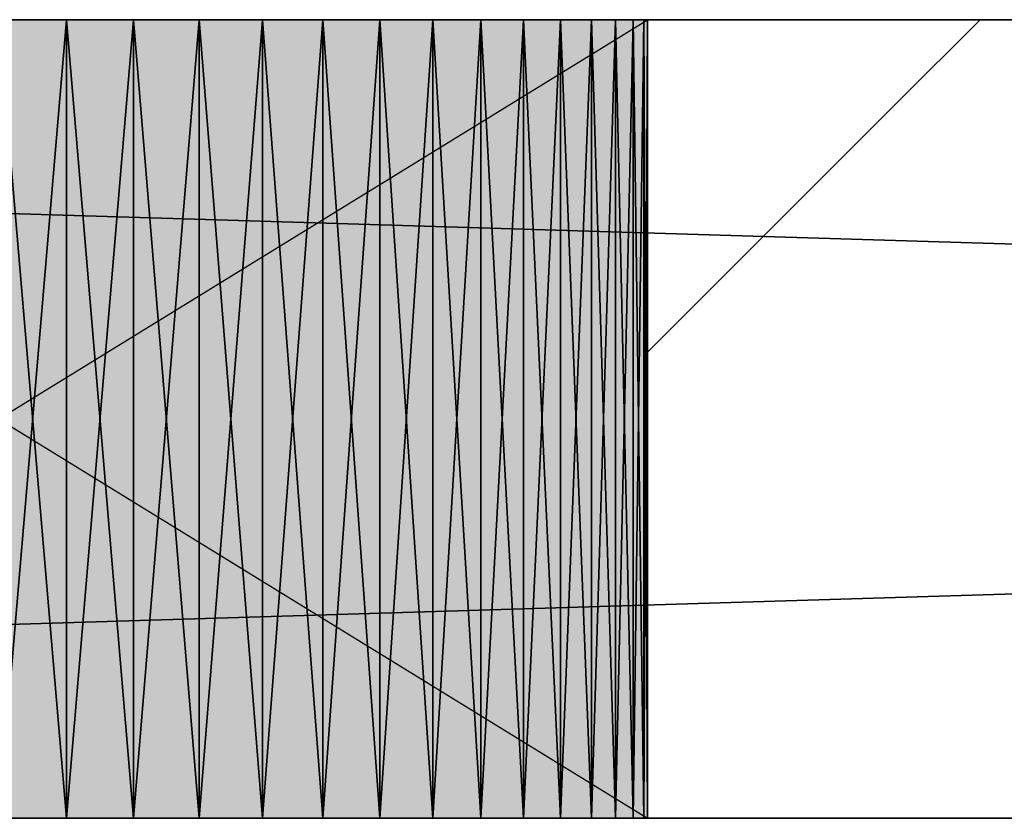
# Model space of a CAD drawing. Header units: millimetres. Extents: x 40580 to 559114, y -343730 to 81020.
# Tile 62 of 256: x 209146 to 209392, y -81004 to -80804. Entities that reach past the tile are written whole.
import ezdxf

# ---------------------------------------------------------------- set-up
doc = ezdxf.new("R2010")
doc.units = ezdxf.units.MM
doc.linetypes.add('______11', pattern=[500, 400, -50, 0, -50])
doc.linetypes.add('______5', pattern=[1100, 800, -100, 100, -100])
for name, color, linetype in [('____________', 7, 'Continuous'), ('___________________', 253, '______5'), ('__________________________', 22, 'Continuous')]:
    doc.layers.add(name, color=color, linetype=linetype)
doc.layers.add('Standard', color=7, linetype='Continuous', lineweight=25)

msp = doc.modelspace()

# ---------------------------------------------------------------- linework, layer by layer
at = {"layer": '____________', "color": 253, "linetype": '______11'}
msp.add_lwpolyline([(209303.01, -80887.39), (209365.44, -80824.95), (209365.44, -80824.95), (209386.31, -80804.09)], dxfattribs=at)
at = {"layer": '___________________', "color": 253, "linetype": '______11'}
msp.add_line((177180.51, -80804.09), (224260.51, -80804.09), dxfattribs=at)
msp.add_line((177180.51, -80804.09), (224260.51, -80804.09), dxfattribs=at)
at = {"layer": '__________________________', "color": 92, "linetype": 'Continuous'}
for p, q in [((209303.01, -80804.09), (208978.01, -80804.09)), ((208978.01, -80804.09), (209303.01, -81004.09)), ((208978.01, -81004.09), (209303.01, -80804.09)), ((209303.01, -81004.09), (209303.01, -80804.09)), ((208978.01, -81004.09), (209303.01, -81004.09))]:
    msp.add_line(p, q, dxfattribs=at)
at = {"layer": 'Standard', "color": 3, "linetype": 'Continuous'}
for points in [[(208978.01, -81004.09), (208978.01, -80804.09), (209303.01, -81004.09)], [(209303.01, -81004.09), (208978.01, -80804.09), (209303.01, -80804.09)]]:
    msp.add_solid(points, dxfattribs=at)

# ---------------------------------------------------------------- meshes
at = {"layer": '____________', "color": 7, "linetype": 'Continuous'}
mesh = msp.add_polyface(dxfattribs=at)
corners = [(214140.51, -80804.09, -3800), (207540.51, -80804.09, -3800), (207540.51, -80804.09, -350), (214140.51, -80804.09, -350), (213575.51, -80804.09, -474.02), (213563.64, -80804.09, -470.16), (213551.23, -80804.09, -471.47), (213540.43, -80804.09, -477.71), (213533.1, -80804.09, -487.8), (213530.51, -80804.09, -500), (213533.1, -80804.09, -512.2), (213540.43, -80804.09, -522.29), (213551.23, -80804.09, -528.53), (213563.64, -80804.09, -529.84), (213575.51, -80804.09, -525.98), (213584.78, -80804.09, -517.63), (213589.85, -80804.09, -506.24), (213589.85, -80804.09, -493.76), (213584.78, -80804.09, -482.37), (209295.05, -80804.09, -2069.78), (209288.96, -80804.09, -2053.91), (209281.23, -80804.09, -2038.75), (209271.97, -80804.09, -2024.48), (209261.27, -80804.09, -2011.27), (209249.24, -80804.09, -1999.24), (209236.02, -80804.09, -1988.53), (209221.76, -80804.09, -1979.27), (209206.6, -80804.09, -1971.55), (209190.72, -80804.09, -1965.45), (209174.29, -80804.09, -1961.05), (209157.49, -80804.09, -1958.39), (209140.51, -80804.09, -1957.5), (209123.52, -80804.09, -1958.39), (209106.72, -80804.09, -1961.05), (209090.29, -80804.09, -1965.45), (209074.41, -80804.09, -1971.55), (209059.26, -80804.09, -1979.27), (209044.99, -80804.09, -1988.53), (209031.77, -80804.09, -1999.24), (209019.74, -80804.09, -2011.27), (209009.04, -80804.09, -2024.48), (208999.78, -80804.09, -2038.75), (208992.05, -80804.09, -2053.91), (208985.96, -80804.09, -2069.78), (208981.56, -80804.09, -2086.21), (208978.9, -80804.09, -2103.01), (208978.01, -80804.09, -2120), (208978.9, -80804.09, -2136.99), (208981.56, -80804.09, -2153.79), (208985.96, -80804.09, -2170.22), (208992.05, -80804.09, -2186.09), (208999.78, -80804.09, -2201.25), (209009.04, -80804.09, -2215.52), (209019.74, -80804.09, -2228.73), (209031.77, -80804.09, -2240.76), (209044.99, -80804.09, -2251.47), (209059.26, -80804.09, -2260.73), (209074.41, -80804.09, -2268.45), (209090.29, -80804.09, -2274.55), (209106.72, -80804.09, -2278.95), (209123.52, -80804.09, -2281.61), (209140.51, -80804.09, -2282.5), (209157.49, -80804.09, -2281.61), (209174.29, -80804.09, -2278.95), (209190.72, -80804.09, -2274.55), (209206.6, -80804.09, -2268.45), (209221.76, -80804.09, -2260.73), (209236.02, -80804.09, -2251.47), (209249.24, -80804.09, -2240.76), (209261.27, -80804.09, -2228.73), (209271.97, -80804.09, -2215.52), (209281.23, -80804.09, -2201.25), (209288.96, -80804.09, -2186.09), (209295.05, -80804.09, -2170.22), (209299.45, -80804.09, -2153.79), (209302.12, -80804.09, -2136.99), (209303.01, -80804.09, -2120), (209302.12, -80804.09, -2103.01), (209299.45, -80804.09, -2086.21), (209895.05, -80804.09, -2069.78), (209888.96, -80804.09, -2053.91), (209881.23, -80804.09, -2038.75), (209871.97, -80804.09, -2024.48), (209861.27, -80804.09, -2011.27), (209849.24, -80804.09, -1999.24), (209836.02, -80804.09, -1988.53), (209821.76, -80804.09, -1979.27), (209806.6, -80804.09, -1971.55), (209790.72, -80804.09, -1965.45), (209774.29, -80804.09, -1961.05), (209757.49, -80804.09, -1958.39), (209740.51, -80804.09, -1957.5), (209723.52, -80804.09, -1958.39), (209706.72, -80804.09, -1961.05), (209690.29, -80804.09, -1965.45), (209674.41, -80804.09, -1971.55), (209659.26, -80804.09, -1979.27), (209644.99, -80804.09, -1988.53), (209631.77, -80804.09, -1999.24), (209619.74, -80804.09, -2011.27), (209609.04, -80804.09, -2024.48), (209599.78, -80804.09, -2038.75), (209592.05, -80804.09, -2053.91), (209585.96, -80804.09, -2069.78), (209581.56, -80804.09, -2086.21), (209578.9, -80804.09, -2103.01), (209578.01, -80804.09, -2120), (209578.9, -80804.09, -2136.99), (209581.56, -80804.09, -2153.79), (209585.96, -80804.09, -2170.22), (209592.05, -80804.09, -2186.09), (209599.78, -80804.09, -2201.25), (209609.04, -80804.09, -2215.52), (209619.74, -80804.09, -2228.73), (209631.77, -80804.09, -2240.76), (209644.99, -80804.09, -2251.47), (209659.26, -80804.09, -2260.73), (209674.41, -80804.09, -2268.45), (209690.29, -80804.09, -2274.55), (209706.72, -80804.09, -2278.95), (209723.52, -80804.09, -2281.61), (209740.51, -80804.09, -2282.5), (209757.49, -80804.09, -2281.61), (209774.29, -80804.09, -2278.95), (209790.72, -80804.09, -2274.55), (209806.6, -80804.09, -2268.45), (209821.76, -80804.09, -2260.73), (209836.02, -80804.09, -2251.47), (209849.24, -80804.09, -2240.76), (209861.27, -80804.09, -2228.73), (209871.97, -80804.09, -2215.52), (209881.23, -80804.09, -2201.25), (209888.96, -80804.09, -2186.09), (209895.05, -80804.09, -2170.22), (209899.45, -80804.09, -2153.79), (209902.12, -80804.09, -2136.99), (209903.01, -80804.09, -2120), (209902.12, -80804.09, -2103.01), (209899.45, -80804.09, -2086.21), (211395.05, -80804.09, -2069.78), (211388.96, -80804.09, -2053.91), (211381.23, -80804.09, -2038.75), (211371.97, -80804.09, -2024.48), (211361.27, -80804.09, -2011.27), (211349.24, -80804.09, -1999.24), (211336.02, -80804.09, -1988.53), (211321.76, -80804.09, -1979.27), (211306.6, -80804.09, -1971.55), (211290.72, -80804.09, -1965.45), (211274.29, -80804.09, -1961.05), (211257.49, -80804.09, -1958.39), (211240.51, -80804.09, -1957.5), (211223.52, -80804.09, -1958.39), (211206.72, -80804.09, -1961.05), (211190.29, -80804.09, -1965.45), (211174.41, -80804.09, -1971.55), (211159.26, -80804.09, -1979.27), (211144.99, -80804.09, -1988.53), (211131.77, -80804.09, -1999.24), (211119.74, -80804.09, -2011.27), (211109.04, -80804.09, -2024.48), (211099.78, -80804.09, -2038.75), (211092.05, -80804.09, -2053.91), (211085.96, -80804.09, -2069.78), (211081.56, -80804.09, -2086.21), (211078.9, -80804.09, -2103.01), (211078.01, -80804.09, -2120), (211078.9, -80804.09, -2136.99), (211081.56, -80804.09, -2153.79), (211085.96, -80804.09, -2170.22), (211092.05, -80804.09, -2186.09), (211099.78, -80804.09, -2201.25), (211109.04, -80804.09, -2215.52), (211119.74, -80804.09, -2228.73), (211131.77, -80804.09, -2240.76), (211144.99, -80804.09, -2251.47), (211159.26, -80804.09, -2260.73), (211174.41, -80804.09, -2268.45), (211190.29, -80804.09, -2274.55), (211206.72, -80804.09, -2278.95), (211223.52, -80804.09, -2281.61), (211240.51, -80804.09, -2282.5), (211257.49, -80804.09, -2281.61), (211274.29, -80804.09, -2278.95), (211290.72, -80804.09, -2274.55), (211306.6, -80804.09, -2268.45), (211321.76, -80804.09, -2260.73), (211336.02, -80804.09, -2251.47), (211349.24, -80804.09, -2240.76), (211361.27, -80804.09, -2228.73), (211371.97, -80804.09, -2215.52), (211381.23, -80804.09, -2201.25), (211388.96, -80804.09, -2186.09), (211395.05, -80804.09, -2170.22), (211399.45, -80804.09, -2153.79), (211402.12, -80804.09, -2136.99), (211403.01, -80804.09, -2120), (211402.12, -80804.09, -2103.01), (211399.45, -80804.09, -2086.21)]
mesh.append_faces([[corners[k] for k in face] for face in [(94, 19, 9), (25, 2, 9), (0, 73, 119), (0, 134, 180), (153, 136, 10), (14, 3, 139)]], dxfattribs={"vtx0": -1, "vtx1": -1, "vtx2": -1, "color": 7})
mesh.append_faces([[corners[k] for k in face] for face in [(3, 4, 5), (10, 136, 137), (80, 9, 10), (98, 78, 19), (44, 1, 2), (78, 98, 99), (105, 77, 78), (106, 76, 77), (107, 73, 74), (76, 106, 107), (135, 170, 171), (139, 3, 0), (11, 139, 140), (142, 10, 11), (166, 135, 136)]], dxfattribs={"vtx0": -1, "vtx2": -1, "color": 7})
mesh.append_faces([[corners[k] for k in face] for face in [(5, 6, 3), (2, 3, 6), (6, 7, 2), (7, 8, 2), (8, 9, 2), (137, 138, 10), (138, 79, 10), (79, 80, 10), (80, 81, 9), (81, 82, 9), (82, 83, 9), (83, 84, 9), (84, 85, 9), (85, 86, 9), (86, 87, 9), (87, 88, 9), (88, 89, 9), (89, 90, 9), (90, 91, 9), (91, 92, 9), (92, 93, 9), (93, 94, 9), (94, 95, 19), (95, 96, 19), (96, 97, 19), (97, 98, 19), (19, 20, 9), (20, 21, 9), (21, 22, 9), (22, 23, 9), (23, 24, 9), (24, 25, 9), (25, 26, 2), (26, 27, 2), (27, 28, 2), (28, 29, 2), (29, 30, 2), (30, 31, 2), (31, 32, 2), (32, 33, 2), (33, 34, 2), (34, 35, 2), (35, 36, 2), (36, 37, 2), (37, 38, 2), (38, 39, 2), (39, 40, 2), (40, 41, 2), (41, 42, 2), (42, 43, 2), (43, 44, 2), (44, 45, 1), (45, 46, 1), (46, 47, 1), (47, 48, 1), (48, 49, 1), (49, 50, 1), (50, 51, 1), (51, 52, 1), (52, 53, 1), (53, 54, 1), (54, 55, 1), (55, 56, 1), (56, 57, 1), (57, 58, 1), (58, 59, 1), (59, 60, 1), (60, 61, 1), (61, 62, 1), (62, 63, 1), (63, 64, 1), (64, 65, 1), (65, 66, 1), (66, 67, 1), (67, 68, 1), (0, 1, 68), (68, 69, 0), (69, 70, 0), (70, 71, 0), (71, 72, 0), (72, 73, 0), (99, 100, 78), (100, 101, 78), (101, 102, 78), (102, 103, 78), (103, 104, 78), (104, 105, 78), (105, 106, 77), (74, 75, 107), (75, 76, 107), (107, 108, 73), (108, 109, 73), (109, 110, 73), (110, 111, 73), (111, 112, 73), (112, 113, 73), (113, 114, 73), (114, 115, 73), (115, 116, 73), (116, 117, 73), (117, 118, 73), (118, 119, 73), (119, 120, 0), (120, 121, 0), (121, 122, 0), (122, 123, 0), (123, 124, 0), (124, 125, 0), (125, 126, 0), (126, 127, 0), (127, 128, 0), (128, 129, 0), (129, 130, 0), (130, 131, 0), (131, 132, 0), (132, 133, 0), (133, 134, 0), (134, 135, 171), (171, 172, 134), (172, 173, 134), (173, 174, 134), (174, 175, 134), (175, 176, 134), (176, 177, 134), (177, 178, 134), (178, 179, 134), (179, 180, 134), (180, 181, 0), (181, 182, 0), (182, 183, 0), (183, 184, 0), (184, 185, 0), (185, 186, 0), (186, 187, 0), (187, 188, 0), (188, 189, 0), (189, 190, 0), (190, 191, 0), (191, 192, 0), (192, 193, 0), (193, 194, 0), (194, 195, 0), (195, 196, 0), (196, 197, 0), (197, 198, 0), (198, 139, 0), (140, 141, 11), (141, 142, 11), (142, 143, 10), (143, 144, 10), (144, 145, 10), (145, 146, 10), (146, 147, 10), (147, 148, 10), (148, 149, 10), (149, 150, 10), (150, 151, 10), (151, 152, 10), (152, 153, 10), (153, 154, 136), (154, 155, 136), (155, 156, 136), (156, 157, 136), (157, 158, 136), (158, 159, 136), (159, 160, 136), (160, 161, 136), (161, 162, 136), (162, 163, 136), (163, 164, 136), (164, 165, 136), (165, 166, 136), (166, 167, 135), (167, 168, 135), (168, 169, 135), (169, 170, 135), (11, 12, 139), (12, 13, 139), (13, 14, 139), (14, 15, 3), (15, 16, 3), (16, 17, 3), (17, 18, 3), (18, 4, 3)]], dxfattribs={"vtx1": -1, "vtx2": -1, "color": 7})
mesh = msp.add_polyface(dxfattribs=at)
corners = [(207540.51, -81004.09, -3800), (207540.51, -80804.09, -3800), (214140.51, -80804.09, -3800), (214140.51, -81004.09, -3800)]
mesh.append_faces([[corners[k] for k in face] for face in [(1, 2, 0)]], dxfattribs={"vtx1": -1, "color": 7})
mesh.append_faces([[corners[k] for k in face] for face in [(2, 3, 0)]], dxfattribs={"vtx2": -1, "color": 7})
mesh = msp.add_polyface(dxfattribs=at)
corners = [(207540.51, -80804.09, -350), (207540.51, -81004.09, -350), (214140.51, -81004.09, -350), (214140.51, -80804.09, -350)]
mesh.append_faces([[corners[k] for k in face] for face in [(1, 2, 0)]], dxfattribs={"vtx1": -1, "color": 7})
mesh.append_faces([[corners[k] for k in face] for face in [(2, 3, 0)]], dxfattribs={"vtx2": -1, "color": 7})
mesh = msp.add_polyface(dxfattribs=at)
corners = [(209157.49, -80804.09, -2281.61), (209140.51, -80804.09, -2282.5), (209140.51, -81004.09, -2282.5), (209157.49, -81004.09, -2281.61)]
mesh.append_faces([[corners[k] for k in face] for face in [(1, 2, 0)]], dxfattribs={"vtx1": -1, "color": 7})
mesh.append_faces([[corners[k] for k in face] for face in [(2, 3, 0)]], dxfattribs={"vtx2": -1, "color": 7})
mesh = msp.add_polyface(dxfattribs=at)
corners = [(209140.51, -80804.09, -1957.5), (209157.49, -80804.09, -1958.39), (209157.49, -81004.09, -1958.39), (209140.51, -81004.09, -1957.5)]
mesh.append_faces([[corners[k] for k in face] for face in [(1, 2, 0)]], dxfattribs={"vtx1": -1, "color": 7})
mesh.append_faces([[corners[k] for k in face] for face in [(2, 3, 0)]], dxfattribs={"vtx2": -1, "color": 7})
mesh = msp.add_polyface(dxfattribs=at)
corners = [(209174.29, -80804.09, -2278.95), (209157.49, -80804.09, -2281.61), (209157.49, -81004.09, -2281.61), (209174.29, -81004.09, -2278.95)]
mesh.append_faces([[corners[k] for k in face] for face in [(1, 2, 0)]], dxfattribs={"vtx1": -1, "color": 7})
mesh.append_faces([[corners[k] for k in face] for face in [(2, 3, 0)]], dxfattribs={"vtx2": -1, "color": 7})
mesh = msp.add_polyface(dxfattribs=at)
corners = [(209157.49, -80804.09, -1958.39), (209174.29, -80804.09, -1961.05), (209174.29, -81004.09, -1961.05), (209157.49, -81004.09, -1958.39)]
mesh.append_faces([[corners[k] for k in face] for face in [(1, 2, 0)]], dxfattribs={"vtx1": -1, "color": 7})
mesh.append_faces([[corners[k] for k in face] for face in [(2, 3, 0)]], dxfattribs={"vtx2": -1, "color": 7})
mesh = msp.add_polyface(dxfattribs=at)
corners = [(209190.72, -80804.09, -2274.55), (209174.29, -80804.09, -2278.95), (209174.29, -81004.09, -2278.95), (209190.72, -81004.09, -2274.55)]
mesh.append_faces([[corners[k] for k in face] for face in [(1, 2, 0)]], dxfattribs={"vtx1": -1, "color": 7})
mesh.append_faces([[corners[k] for k in face] for face in [(2, 3, 0)]], dxfattribs={"vtx2": -1, "color": 7})
mesh = msp.add_polyface(dxfattribs=at)
corners = [(209174.29, -80804.09, -1961.05), (209190.72, -80804.09, -1965.45), (209190.72, -81004.09, -1965.45), (209174.29, -81004.09, -1961.05)]
mesh.append_faces([[corners[k] for k in face] for face in [(1, 2, 0)]], dxfattribs={"vtx1": -1, "color": 7})
mesh.append_faces([[corners[k] for k in face] for face in [(2, 3, 0)]], dxfattribs={"vtx2": -1, "color": 7})
mesh = msp.add_polyface(dxfattribs=at)
corners = [(209206.6, -80804.09, -2268.45), (209190.72, -80804.09, -2274.55), (209190.72, -81004.09, -2274.55), (209206.6, -81004.09, -2268.45)]
mesh.append_faces([[corners[k] for k in face] for face in [(1, 2, 0)]], dxfattribs={"vtx1": -1, "color": 7})
mesh.append_faces([[corners[k] for k in face] for face in [(2, 3, 0)]], dxfattribs={"vtx2": -1, "color": 7})
mesh = msp.add_polyface(dxfattribs=at)
corners = [(209190.72, -80804.09, -1965.45), (209206.6, -80804.09, -1971.55), (209206.6, -81004.09, -1971.55), (209190.72, -81004.09, -1965.45)]
mesh.append_faces([[corners[k] for k in face] for face in [(1, 2, 0)]], dxfattribs={"vtx1": -1, "color": 7})
mesh.append_faces([[corners[k] for k in face] for face in [(2, 3, 0)]], dxfattribs={"vtx2": -1, "color": 7})
mesh = msp.add_polyface(dxfattribs=at)
corners = [(209221.76, -80804.09, -2260.73), (209206.6, -80804.09, -2268.45), (209206.6, -81004.09, -2268.45), (209221.76, -81004.09, -2260.73)]
mesh.append_faces([[corners[k] for k in face] for face in [(1, 2, 0)]], dxfattribs={"vtx1": -1, "color": 7})
mesh.append_faces([[corners[k] for k in face] for face in [(2, 3, 0)]], dxfattribs={"vtx2": -1, "color": 7})
mesh = msp.add_polyface(dxfattribs=at)
corners = [(209206.6, -80804.09, -1971.55), (209221.76, -80804.09, -1979.27), (209221.76, -81004.09, -1979.27), (209206.6, -81004.09, -1971.55)]
mesh.append_faces([[corners[k] for k in face] for face in [(1, 2, 0)]], dxfattribs={"vtx1": -1, "color": 7})
mesh.append_faces([[corners[k] for k in face] for face in [(2, 3, 0)]], dxfattribs={"vtx2": -1, "color": 7})
mesh = msp.add_polyface(dxfattribs=at)
corners = [(209236.02, -80804.09, -2251.47), (209221.76, -80804.09, -2260.73), (209221.76, -81004.09, -2260.73), (209236.02, -81004.09, -2251.47)]
mesh.append_faces([[corners[k] for k in face] for face in [(1, 2, 0)]], dxfattribs={"vtx1": -1, "color": 7})
mesh.append_faces([[corners[k] for k in face] for face in [(2, 3, 0)]], dxfattribs={"vtx2": -1, "color": 7})
mesh = msp.add_polyface(dxfattribs=at)
corners = [(209221.76, -80804.09, -1979.27), (209236.02, -80804.09, -1988.53), (209236.02, -81004.09, -1988.53), (209221.76, -81004.09, -1979.27)]
mesh.append_faces([[corners[k] for k in face] for face in [(1, 2, 0)]], dxfattribs={"vtx1": -1, "color": 7})
mesh.append_faces([[corners[k] for k in face] for face in [(2, 3, 0)]], dxfattribs={"vtx2": -1, "color": 7})
mesh = msp.add_polyface(dxfattribs=at)
corners = [(209249.24, -80804.09, -2240.76), (209236.02, -80804.09, -2251.47), (209236.02, -81004.09, -2251.47), (209249.24, -81004.09, -2240.76)]
mesh.append_faces([[corners[k] for k in face] for face in [(1, 2, 0)]], dxfattribs={"vtx1": -1, "color": 7})
mesh.append_faces([[corners[k] for k in face] for face in [(2, 3, 0)]], dxfattribs={"vtx2": -1, "color": 7})
mesh = msp.add_polyface(dxfattribs=at)
corners = [(209236.02, -80804.09, -1988.53), (209249.24, -80804.09, -1999.24), (209249.24, -81004.09, -1999.24), (209236.02, -81004.09, -1988.53)]
mesh.append_faces([[corners[k] for k in face] for face in [(1, 2, 0)]], dxfattribs={"vtx1": -1, "color": 7})
mesh.append_faces([[corners[k] for k in face] for face in [(2, 3, 0)]], dxfattribs={"vtx2": -1, "color": 7})
mesh = msp.add_polyface(dxfattribs=at)
corners = [(209261.27, -80804.09, -2228.73), (209249.24, -80804.09, -2240.76), (209249.24, -81004.09, -2240.76), (209261.27, -81004.09, -2228.73)]
mesh.append_faces([[corners[k] for k in face] for face in [(1, 2, 0)]], dxfattribs={"vtx1": -1, "color": 7})
mesh.append_faces([[corners[k] for k in face] for face in [(2, 3, 0)]], dxfattribs={"vtx2": -1, "color": 7})
mesh = msp.add_polyface(dxfattribs=at)
corners = [(209249.24, -80804.09, -1999.24), (209261.27, -80804.09, -2011.27), (209261.27, -81004.09, -2011.27), (209249.24, -81004.09, -1999.24)]
mesh.append_faces([[corners[k] for k in face] for face in [(1, 2, 0)]], dxfattribs={"vtx1": -1, "color": 7})
mesh.append_faces([[corners[k] for k in face] for face in [(2, 3, 0)]], dxfattribs={"vtx2": -1, "color": 7})
mesh = msp.add_polyface(dxfattribs=at)
corners = [(209271.97, -80804.09, -2215.52), (209261.27, -80804.09, -2228.73), (209261.27, -81004.09, -2228.73), (209271.97, -81004.09, -2215.52)]
mesh.append_faces([[corners[k] for k in face] for face in [(1, 2, 0)]], dxfattribs={"vtx1": -1, "color": 7})
mesh.append_faces([[corners[k] for k in face] for face in [(2, 3, 0)]], dxfattribs={"vtx2": -1, "color": 7})
mesh = msp.add_polyface(dxfattribs=at)
corners = [(209261.27, -80804.09, -2011.27), (209271.97, -80804.09, -2024.48), (209271.97, -81004.09, -2024.48), (209261.27, -81004.09, -2011.27)]
mesh.append_faces([[corners[k] for k in face] for face in [(1, 2, 0)]], dxfattribs={"vtx1": -1, "color": 7})
mesh.append_faces([[corners[k] for k in face] for face in [(2, 3, 0)]], dxfattribs={"vtx2": -1, "color": 7})
mesh = msp.add_polyface(dxfattribs=at)
corners = [(209281.23, -80804.09, -2201.25), (209271.97, -80804.09, -2215.52), (209271.97, -81004.09, -2215.52), (209281.23, -81004.09, -2201.25)]
mesh.append_faces([[corners[k] for k in face] for face in [(1, 2, 0)]], dxfattribs={"vtx1": -1, "color": 7})
mesh.append_faces([[corners[k] for k in face] for face in [(2, 3, 0)]], dxfattribs={"vtx2": -1, "color": 7})
mesh = msp.add_polyface(dxfattribs=at)
corners = [(209271.97, -80804.09, -2024.48), (209281.23, -80804.09, -2038.75), (209281.23, -81004.09, -2038.75), (209271.97, -81004.09, -2024.48)]
mesh.append_faces([[corners[k] for k in face] for face in [(1, 2, 0)]], dxfattribs={"vtx1": -1, "color": 7})
mesh.append_faces([[corners[k] for k in face] for face in [(2, 3, 0)]], dxfattribs={"vtx2": -1, "color": 7})
mesh = msp.add_polyface(dxfattribs=at)
corners = [(209288.96, -80804.09, -2186.09), (209281.23, -80804.09, -2201.25), (209281.23, -81004.09, -2201.25), (209288.96, -81004.09, -2186.09)]
mesh.append_faces([[corners[k] for k in face] for face in [(1, 2, 0)]], dxfattribs={"vtx1": -1, "color": 7})
mesh.append_faces([[corners[k] for k in face] for face in [(2, 3, 0)]], dxfattribs={"vtx2": -1, "color": 7})
mesh = msp.add_polyface(dxfattribs=at)
corners = [(209281.23, -80804.09, -2038.75), (209288.96, -80804.09, -2053.91), (209288.96, -81004.09, -2053.91), (209281.23, -81004.09, -2038.75)]
mesh.append_faces([[corners[k] for k in face] for face in [(1, 2, 0)]], dxfattribs={"vtx1": -1, "color": 7})
mesh.append_faces([[corners[k] for k in face] for face in [(2, 3, 0)]], dxfattribs={"vtx2": -1, "color": 7})
mesh = msp.add_polyface(dxfattribs=at)
corners = [(209295.05, -80804.09, -2170.22), (209288.96, -80804.09, -2186.09), (209288.96, -81004.09, -2186.09), (209295.05, -81004.09, -2170.22)]
mesh.append_faces([[corners[k] for k in face] for face in [(1, 2, 0)]], dxfattribs={"vtx1": -1, "color": 7})
mesh.append_faces([[corners[k] for k in face] for face in [(2, 3, 0)]], dxfattribs={"vtx2": -1, "color": 7})
mesh = msp.add_polyface(dxfattribs=at)
corners = [(209288.96, -80804.09, -2053.91), (209295.05, -80804.09, -2069.78), (209295.05, -81004.09, -2069.78), (209288.96, -81004.09, -2053.91)]
mesh.append_faces([[corners[k] for k in face] for face in [(1, 2, 0)]], dxfattribs={"vtx1": -1, "color": 7})
mesh.append_faces([[corners[k] for k in face] for face in [(2, 3, 0)]], dxfattribs={"vtx2": -1, "color": 7})
mesh = msp.add_polyface(dxfattribs=at)
corners = [(209299.45, -80804.09, -2153.79), (209295.05, -80804.09, -2170.22), (209295.05, -81004.09, -2170.22), (209299.45, -81004.09, -2153.79)]
mesh.append_faces([[corners[k] for k in face] for face in [(1, 2, 0)]], dxfattribs={"vtx1": -1, "color": 7})
mesh.append_faces([[corners[k] for k in face] for face in [(2, 3, 0)]], dxfattribs={"vtx2": -1, "color": 7})
mesh = msp.add_polyface(dxfattribs=at)
corners = [(209295.05, -80804.09, -2069.78), (209299.45, -80804.09, -2086.21), (209299.45, -81004.09, -2086.21), (209295.05, -81004.09, -2069.78)]
mesh.append_faces([[corners[k] for k in face] for face in [(1, 2, 0)]], dxfattribs={"vtx1": -1, "color": 7})
mesh.append_faces([[corners[k] for k in face] for face in [(2, 3, 0)]], dxfattribs={"vtx2": -1, "color": 7})
mesh = msp.add_polyface(dxfattribs=at)
corners = [(209302.12, -80804.09, -2136.99), (209299.45, -80804.09, -2153.79), (209299.45, -81004.09, -2153.79), (209302.12, -81004.09, -2136.99)]
mesh.append_faces([[corners[k] for k in face] for face in [(1, 2, 0)]], dxfattribs={"vtx1": -1, "color": 7})
mesh.append_faces([[corners[k] for k in face] for face in [(2, 3, 0)]], dxfattribs={"vtx2": -1, "color": 7})
mesh = msp.add_polyface(dxfattribs=at)
corners = [(209299.45, -80804.09, -2086.21), (209302.12, -80804.09, -2103.01), (209302.12, -81004.09, -2103.01), (209299.45, -81004.09, -2086.21)]
mesh.append_faces([[corners[k] for k in face] for face in [(1, 2, 0)]], dxfattribs={"vtx1": -1, "color": 7})
mesh.append_faces([[corners[k] for k in face] for face in [(2, 3, 0)]], dxfattribs={"vtx2": -1, "color": 7})
mesh = msp.add_polyface(dxfattribs=at)
corners = [(209303.01, -80804.09, -2120), (209302.12, -80804.09, -2136.99), (209302.12, -81004.09, -2136.99), (209303.01, -81004.09, -2120)]
mesh.append_faces([[corners[k] for k in face] for face in [(1, 2, 0)]], dxfattribs={"vtx1": -1, "color": 7})
mesh.append_faces([[corners[k] for k in face] for face in [(2, 3, 0)]], dxfattribs={"vtx2": -1, "color": 7})
mesh = msp.add_polyface(dxfattribs=at)
corners = [(209302.12, -80804.09, -2103.01), (209303.01, -80804.09, -2120), (209303.01, -81004.09, -2120), (209302.12, -81004.09, -2103.01)]
mesh.append_faces([[corners[k] for k in face] for face in [(1, 2, 0)]], dxfattribs={"vtx1": -1, "color": 7})
mesh.append_faces([[corners[k] for k in face] for face in [(2, 3, 0)]], dxfattribs={"vtx2": -1, "color": 7})
mesh = msp.add_polyface(dxfattribs=at)
corners = [(207540.51, -81004.09, -3800), (214140.51, -81004.09, -3800), (214140.51, -81004.09, -350), (207540.51, -81004.09, -350), (213578.14, -81004.09, -524.27), (213566.74, -81004.09, -529.34), (213554.27, -81004.09, -529.34), (213542.87, -81004.09, -524.27), (213534.52, -81004.09, -515), (213530.67, -81004.09, -503.14), (213531.97, -81004.09, -490.73), (213538.21, -81004.09, -479.93), (213548.3, -81004.09, -472.59), (213560.51, -81004.09, -470), (213572.71, -81004.09, -472.59), (213582.8, -81004.09, -479.93), (213589.04, -81004.09, -490.73), (213590.34, -81004.09, -503.14), (213586.49, -81004.09, -515), (209299.45, -81004.09, -2153.79), (209295.05, -81004.09, -2170.22), (209288.96, -81004.09, -2186.09), (209281.23, -81004.09, -2201.25), (209271.97, -81004.09, -2215.52), (209261.27, -81004.09, -2228.73), (209249.24, -81004.09, -2240.76), (209236.02, -81004.09, -2251.47), (209221.76, -81004.09, -2260.73), (209206.6, -81004.09, -2268.45), (209190.72, -81004.09, -2274.55), (209174.29, -81004.09, -2278.95), (209157.49, -81004.09, -2281.61), (209140.51, -81004.09, -2282.5), (209123.52, -81004.09, -2281.61), (209106.72, -81004.09, -2278.95), (209090.29, -81004.09, -2274.55), (209074.41, -81004.09, -2268.45), (209059.26, -81004.09, -2260.73), (209044.99, -81004.09, -2251.47), (209031.77, -81004.09, -2240.76), (209019.74, -81004.09, -2228.73), (209009.04, -81004.09, -2215.52), (208999.78, -81004.09, -2201.25), (208992.05, -81004.09, -2186.09), (208985.96, -81004.09, -2170.22), (208981.56, -81004.09, -2153.79), (208978.9, -81004.09, -2136.99), (208978.01, -81004.09, -2120), (208978.9, -81004.09, -2103.01), (208981.56, -81004.09, -2086.21), (208985.96, -81004.09, -2069.78), (208992.05, -81004.09, -2053.91), (208999.78, -81004.09, -2038.75), (209009.04, -81004.09, -2024.48), (209019.74, -81004.09, -2011.27), (209031.77, -81004.09, -1999.24), (209044.99, -81004.09, -1988.53), (209059.26, -81004.09, -1979.27), (209074.41, -81004.09, -1971.55), (209090.29, -81004.09, -1965.45), (209106.72, -81004.09, -1961.05), (209123.52, -81004.09, -1958.39), (209140.51, -81004.09, -1957.5), (209157.49, -81004.09, -1958.39), (209174.29, -81004.09, -1961.05), (209190.72, -81004.09, -1965.45), (209206.6, -81004.09, -1971.55), (209221.76, -81004.09, -1979.27), (209236.02, -81004.09, -1988.53), (209249.24, -81004.09, -1999.24), (209261.27, -81004.09, -2011.27), (209271.97, -81004.09, -2024.48), (209281.23, -81004.09, -2038.75), (209288.96, -81004.09, -2053.91), (209295.05, -81004.09, -2069.78), (209299.45, -81004.09, -2086.21), (209302.12, -81004.09, -2103.01), (209303.01, -81004.09, -2120), (209302.12, -81004.09, -2136.99), (209899.45, -81004.09, -2153.79), (209895.05, -81004.09, -2170.22), (209888.96, -81004.09, -2186.09), (209881.23, -81004.09, -2201.25), (209871.97, -81004.09, -2215.52), (209861.27, -81004.09, -2228.73), (209849.24, -81004.09, -2240.76), (209836.02, -81004.09, -2251.47), (209821.76, -81004.09, -2260.73), (209806.6, -81004.09, -2268.45), (209790.72, -81004.09, -2274.55), (209774.29, -81004.09, -2278.95), (209757.49, -81004.09, -2281.61), (209740.51, -81004.09, -2282.5), (209723.52, -81004.09, -2281.61), (209706.72, -81004.09, -2278.95), (209690.29, -81004.09, -2274.55), (209674.41, -81004.09, -2268.45), (209659.26, -81004.09, -2260.73), (209644.99, -81004.09, -2251.47), (209631.77, -81004.09, -2240.76), (209619.74, -81004.09, -2228.73), (209609.04, -81004.09, -2215.52), (209599.78, -81004.09, -2201.25), (209592.05, -81004.09, -2186.09), (209585.96, -81004.09, -2170.22), (209581.56, -81004.09, -2153.79), (209578.9, -81004.09, -2136.99), (209578.01, -81004.09, -2120), (209578.9, -81004.09, -2103.01), (209581.56, -81004.09, -2086.21), (209585.96, -81004.09, -2069.78), (209592.05, -81004.09, -2053.91), (209599.78, -81004.09, -2038.75), (209609.04, -81004.09, -2024.48), (209619.74, -81004.09, -2011.27), (209631.77, -81004.09, -1999.24), (209644.99, -81004.09, -1988.53), (209659.26, -81004.09, -1979.27), (209674.41, -81004.09, -1971.55), (209690.29, -81004.09, -1965.45), (209706.72, -81004.09, -1961.05), (209723.52, -81004.09, -1958.39), (209740.51, -81004.09, -1957.5), (209757.49, -81004.09, -1958.39), (209774.29, -81004.09, -1961.05), (209790.72, -81004.09, -1965.45), (209806.6, -81004.09, -1971.55), (209821.76, -81004.09, -1979.27), (209836.02, -81004.09, -1988.53), (209849.24, -81004.09, -1999.24), (209861.27, -81004.09, -2011.27), (209871.97, -81004.09, -2024.48), (209881.23, -81004.09, -2038.75), (209888.96, -81004.09, -2053.91), (209895.05, -81004.09, -2069.78), (209899.45, -81004.09, -2086.21), (209902.12, -81004.09, -2103.01), (209903.01, -81004.09, -2120), (209902.12, -81004.09, -2136.99), (211399.45, -81004.09, -2153.79), (211395.05, -81004.09, -2170.22), (211388.96, -81004.09, -2186.09), (211381.23, -81004.09, -2201.25), (211371.97, -81004.09, -2215.52), (211361.27, -81004.09, -2228.73), (211349.24, -81004.09, -2240.76), (211336.02, -81004.09, -2251.47), (211321.76, -81004.09, -2260.73), (211306.6, -81004.09, -2268.45), (211290.72, -81004.09, -2274.55), (211274.29, -81004.09, -2278.95), (211257.49, -81004.09, -2281.61), (211240.51, -81004.09, -2282.5), (211223.52, -81004.09, -2281.61), (211206.72, -81004.09, -2278.95), (211190.29, -81004.09, -2274.55), (211174.41, -81004.09, -2268.45), (211159.26, -81004.09, -2260.73), (211144.99, -81004.09, -2251.47), (211131.77, -81004.09, -2240.76), (211119.74, -81004.09, -2228.73), (211109.04, -81004.09, -2215.52), (211099.78, -81004.09, -2201.25), (211092.05, -81004.09, -2186.09), (211085.96, -81004.09, -2170.22), (211081.56, -81004.09, -2153.79), (211078.9, -81004.09, -2136.99), (211078.01, -81004.09, -2120), (211078.9, -81004.09, -2103.01), (211081.56, -81004.09, -2086.21), (211085.96, -81004.09, -2069.78), (211092.05, -81004.09, -2053.91), (211099.78, -81004.09, -2038.75), (211109.04, -81004.09, -2024.48), (211119.74, -81004.09, -2011.27), (211131.77, -81004.09, -1999.24), (211144.99, -81004.09, -1988.53), (211159.26, -81004.09, -1979.27), (211174.41, -81004.09, -1971.55), (211190.29, -81004.09, -1965.45), (211206.72, -81004.09, -1961.05), (211223.52, -81004.09, -1958.39), (211240.51, -81004.09, -1957.5), (211257.49, -81004.09, -1958.39), (211274.29, -81004.09, -1961.05), (211290.72, -81004.09, -1965.45), (211306.6, -81004.09, -1971.55), (211321.76, -81004.09, -1979.27), (211336.02, -81004.09, -1988.53), (211349.24, -81004.09, -1999.24), (211361.27, -81004.09, -2011.27), (211371.97, -81004.09, -2024.48), (211381.23, -81004.09, -2038.75), (211388.96, -81004.09, -2053.91), (211395.05, -81004.09, -2069.78), (211399.45, -81004.09, -2086.21), (211402.12, -81004.09, -2103.01), (211403.01, -81004.09, -2120), (211402.12, -81004.09, -2136.99)]
mesh.append_faces([[corners[k] for k in face] for face in [(74, 2, 5), (2, 74, 120), (2, 135, 181), (154, 138, 1), (95, 20, 1), (9, 3, 69)]], dxfattribs={"vtx0": -1, "vtx1": -1, "vtx2": -1, "color": 7})
mesh.append_faces([[corners[k] for k in face] for face in [(2, 4, 5), (19, 99, 100), (106, 78, 19), (107, 77, 78), (108, 74, 75), (77, 107, 108), (136, 171, 172), (195, 1, 2), (137, 164, 165), (167, 136, 137), (1, 139, 140), (164, 137, 138), (99, 19, 20), (26, 0, 1), (50, 3, 0), (74, 8, 9), (13, 2, 3)]], dxfattribs={"vtx0": -1, "vtx2": -1, "color": 7})
mesh.append_faces([[corners[k] for k in face] for face in [(5, 6, 74), (6, 7, 74), (7, 8, 74), (100, 101, 19), (101, 102, 19), (102, 103, 19), (103, 104, 19), (104, 105, 19), (105, 106, 19), (106, 107, 78), (75, 76, 108), (76, 77, 108), (108, 109, 74), (109, 110, 74), (110, 111, 74), (111, 112, 74), (112, 113, 74), (113, 114, 74), (114, 115, 74), (115, 116, 74), (116, 117, 74), (117, 118, 74), (118, 119, 74), (119, 120, 74), (120, 121, 2), (121, 122, 2), (122, 123, 2), (123, 124, 2), (124, 125, 2), (125, 126, 2), (126, 127, 2), (127, 128, 2), (128, 129, 2), (129, 130, 2), (130, 131, 2), (131, 132, 2), (132, 133, 2), (133, 134, 2), (134, 135, 2), (135, 136, 172), (172, 173, 135), (173, 174, 135), (174, 175, 135), (175, 176, 135), (176, 177, 135), (177, 178, 135), (178, 179, 135), (179, 180, 135), (180, 181, 135), (181, 182, 2), (182, 183, 2), (183, 184, 2), (184, 185, 2), (185, 186, 2), (186, 187, 2), (187, 188, 2), (188, 189, 2), (189, 190, 2), (190, 191, 2), (191, 192, 2), (192, 193, 2), (193, 194, 2), (194, 195, 2), (195, 196, 1), (196, 197, 1), (197, 198, 1), (198, 139, 1), (165, 166, 137), (166, 167, 137), (167, 168, 136), (168, 169, 136), (169, 170, 136), (170, 171, 136), (140, 141, 1), (141, 142, 1), (142, 143, 1), (143, 144, 1), (144, 145, 1), (145, 146, 1), (146, 147, 1), (147, 148, 1), (148, 149, 1), (149, 150, 1), (150, 151, 1), (151, 152, 1), (152, 153, 1), (153, 154, 1), (154, 155, 138), (155, 156, 138), (156, 157, 138), (157, 158, 138), (158, 159, 138), (159, 160, 138), (160, 161, 138), (161, 162, 138), (162, 163, 138), (163, 164, 138), (138, 79, 1), (79, 80, 1), (80, 81, 1), (81, 82, 1), (82, 83, 1), (83, 84, 1), (84, 85, 1), (85, 86, 1), (86, 87, 1), (87, 88, 1), (88, 89, 1), (89, 90, 1), (90, 91, 1), (91, 92, 1), (92, 93, 1), (93, 94, 1), (94, 95, 1), (95, 96, 20), (96, 97, 20), (97, 98, 20), (98, 99, 20), (20, 21, 1), (21, 22, 1), (22, 23, 1), (23, 24, 1), (24, 25, 1), (25, 26, 1), (26, 27, 0), (27, 28, 0), (28, 29, 0), (29, 30, 0), (30, 31, 0), (31, 32, 0), (32, 33, 0), (33, 34, 0), (34, 35, 0), (35, 36, 0), (36, 37, 0), (37, 38, 0), (38, 39, 0), (39, 40, 0), (40, 41, 0), (41, 42, 0), (42, 43, 0), (43, 44, 0), (44, 45, 0), (45, 46, 0), (46, 47, 0), (47, 48, 0), (48, 49, 0), (49, 50, 0), (50, 51, 3), (51, 52, 3), (52, 53, 3), (53, 54, 3), (54, 55, 3), (55, 56, 3), (56, 57, 3), (57, 58, 3), (58, 59, 3), (59, 60, 3), (60, 61, 3), (61, 62, 3), (62, 63, 3), (63, 64, 3), (64, 65, 3), (65, 66, 3), (66, 67, 3), (67, 68, 3), (68, 69, 3), (69, 70, 9), (70, 71, 9), (71, 72, 9), (72, 73, 9), (73, 74, 9), (9, 10, 3), (10, 11, 3), (11, 12, 3), (12, 13, 3), (13, 14, 2), (14, 15, 2), (15, 16, 2), (16, 17, 2), (17, 18, 2), (18, 4, 2)]], dxfattribs={"vtx1": -1, "vtx2": -1, "color": 7})

doc.saveas('drawing.dxf')
